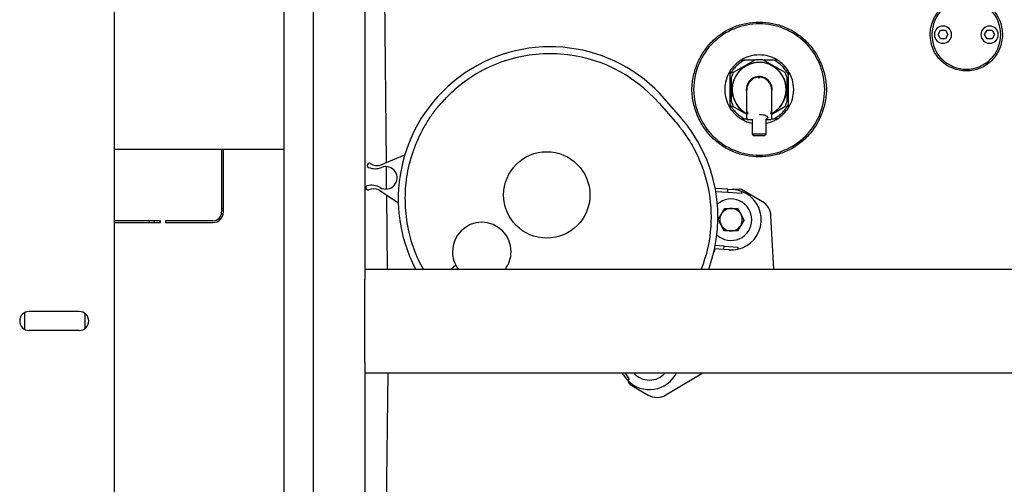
# Model space of a CAD drawing. Extents: x -72 to 51457, y 0 to 26838.
# Tile 28 of 203: x 5860 to 6430, y 8833 to 9102. Entities that reach past the tile are written whole.
import ezdxf

# ---------------------------------------------------------------- set-up
doc = ezdxf.new("R2010")
doc.units = 0
doc.header["$LTSCALE"] = 12
doc.linetypes.add('SOLID_THIN', pattern=[0])
doc.layers.get('0').update_dxf_attribs({"linetype": 'CONTINUOUS'})

# ---------------------------------------------------------------- blocks, each defined once
blk = doc.blocks.new('Vela_Drauf')
at = {"color": 7, "linetype": 'SOLID_THIN', "lineweight": 25}
for p, q in [((6012.76, 9374.68), (6012.76, 7752.68)), ((5914.76, 7740.68), (5914.76, 9364.68)), ((6029.76, 9357.68), (6029.76, 7769.68)), ((6059.76, 9327.68), (6059.76, 8957.68)), ((6072.22, 9019.36), (6070.94, 9145.71)), ((6391.87, 9093.43), (6393.31, 9095.93)), ((6393.31, 9095.93), (6396.2, 9095.93)), ((6396.2, 9095.93), (6397.64, 9093.43)), ((6418.87, 9093.43), (6420.31, 9095.93)), ((6420.31, 9095.93), (6423.2, 9095.93)), ((6423.2, 9095.93), (6424.64, 9093.43)), ((6393.31, 9090.93), (6391.87, 9093.43)), ((6396.2, 9090.93), (6393.31, 9090.93)), ((6397.64, 9093.43), (6396.2, 9090.93)), ((6420.31, 9090.93), (6418.87, 9093.43)), ((6423.2, 9090.93), (6420.31, 9090.93)), ((6424.64, 9093.43), (6423.2, 9090.93)), ((6273.35, 9071.68), (6286.26, 9079.13)), ((6277.72, 9078.68), (6279.77, 9078.68)), ((6285.48, 9078.68), (6279.77, 9078.68)), ((6286.26, 9079.13), (6290.26, 9079.13)), ((6290.26, 9079.13), (6303.17, 9071.68)), ((6296.74, 9078.68), (6291.04, 9078.68)), ((6298.79, 9078.68), (6296.74, 9078.68)), ((6271.26, 9072.22), (6271.26, 9070.17)), ((6272.26, 9068.68), (6273.35, 9071.68)), ((6303.17, 9071.68), (6304.26, 9068.68)), ((6305.12, 9072.43), (6305.15, 9070.38)), ((6271.26, 9070.17), (6271.26, 9053.2)), ((6272.26, 9061.68), (6272.26, 9068.68)), ((6304.26, 9068.68), (6304.26, 9061.68)), ((6305.26, 9061.9), (6305.15, 9070.38)), ((6272.26, 9054.69), (6272.26, 9061.68)), ((6280.76, 9061.68), (6280.86, 9060.42)), ((6281.01, 9048.45), (6281.01, 9061.38)), ((6295.51, 9048.45), (6295.51, 9061.38)), ((6304.26, 9061.68), (6304.26, 9054.69)), ((6305.26, 9053.2), (6305.26, 9061.9)), ((6242.66, 9045.7), (6233.45, 9056.25)), ((6273.35, 9051.69), (6272.26, 9054.69)), ((6304.26, 9054.69), (6303.17, 9051.69)), ((6230.44, 9053.62), (6239.64, 9043.07)), ((6271.26, 9053.2), (6271.26, 9051.15)), ((6281.01, 9047.26), (6273.35, 9051.69)), ((6281.01, 9045.01), (6281.01, 9048.45)), ((6303.17, 9051.69), (6295.51, 9047.26)), ((6295.51, 9045.01), (6295.51, 9048.45)), ((6305.26, 9051.15), (6305.26, 9053.2)), ((6277.72, 9044.68), (6279.77, 9044.68)), ((6279.77, 9044.68), (6281.09, 9044.68)), ((6281.81, 9044.24), (6284.26, 9044.24)), ((6284.26, 9044.57), (6284.26, 9035.86)), ((6292.26, 9035.86), (6292.26, 9044.56)), ((6292.26, 9044.24), (6294.71, 9044.24)), ((6295.43, 9044.68), (6296.74, 9044.68)), ((6298.79, 9044.68), (6296.74, 9044.68)), ((6284.26, 9035.86), (6285.26, 9034.86)), ((6288.26, 9035.86), (6284.26, 9035.86)), ((6288.26, 9034.86), (6285.26, 9034.86)), ((6292.26, 9035.86), (6288.26, 9035.86)), ((6291.25, 9034.86), (6292.26, 9035.86)), ((5914.76, 9027.18), (6012.76, 9027.18)), ((5976.76, 9027.18), (5976.76, 8990.68)), ((5977.76, 8990.68), (5977.76, 9027.18)), ((6069.11, 9018.05), (6082.9, 9023.84)), ((6072.37, 9004.19), (6072.24, 9017)), ((6067.94, 9003.58), (6079.17, 8996.03)), ((6270.16, 9003.96), (6262.76, 9004.46)), ((6270.02, 9001.96), (6270.16, 9003.96)), ((6270.16, 9003.96), (6273.15, 9003.75)), ((6276.89, 9004.06), (6272.67, 9003.79)), ((6290.12, 8996.71), (6278.03, 9003.79)), ((6072.84, 8957.68), (6072.41, 9000.58)), ((6270.02, 9001.96), (6263.13, 9002.43)), ((6278, 9001.42), (6270.02, 9001.96)), ((6278.09, 9002.69), (6278, 9001.42)), ((5977.76, 8992.68), (5976.76, 8992.68)), ((6266.35, 8989.58), (6268.25, 8992.82)), ((6268.25, 8992.82), (6272, 8992.79)), ((6272, 8992.79), (6275.75, 8992.77)), ((6275.75, 8992.77), (6277.61, 8989.51)), ((5941.26, 8985.68), (5914.76, 8985.68)), ((5934.76, 8985.68), (5934.76, 8984.68)), ((5937.76, 8985.68), (5937.76, 8984.68)), ((5940.76, 8985.68), (5940.76, 8984.68)), ((5941.26, 8984.68), (5941.26, 8985.68)), ((5971.76, 8985.68), (5944.26, 8985.68)), ((5944.26, 8985.68), (5944.26, 8984.68)), ((5976.23, 8986.68), (5974.76, 8986.68)), ((5977.67, 8989.68), (5976.66, 8989.68)), ((6264.46, 8986.34), (6266.35, 8989.58)), ((6266.31, 8983.08), (6264.46, 8986.34)), ((6279.47, 8986.25), (6277.57, 8983.01)), ((6277.61, 8989.51), (6279.44, 8986.29)), ((6279.44, 8986.29), (6279.47, 8986.25)), ((6296.74, 8957.68), (6295.05, 8988.62)), ((5914.76, 8984.68), (5941.26, 8984.68)), ((5944.26, 8984.68), (5971.76, 8984.68)), ((6268.17, 8979.82), (6266.31, 8983.08)), ((6277.57, 8983.01), (6275.68, 8979.77)), ((6271.92, 8979.79), (6268.17, 8979.82)), ((6271.96, 8979.79), (6271.92, 8979.79)), ((6275.68, 8979.77), (6271.96, 8979.79)), ((6267.78, 8969.04), (6262.39, 8969.4)), ((6262.58, 8969.38), (6262.58, 8969.39)), ((6267.92, 8971.03), (6262.79, 8971.38)), ((6267.78, 8969.04), (6267.92, 8971.03)), ((6270.77, 8968.83), (6267.78, 8969.04)), ((6267.92, 8971.03), (6275.9, 8970.49)), ((6275.9, 8970.49), (6275.81, 8969.22)), ((6262.31, 8968.24), (6262.02, 8967.75)), ((6059.76, 8957.68), (6059.76, 8951.68)), ((6059.76, 8957.68), (6804.76, 8957.68)), ((6112.41, 8959.94), (6109.83, 8957.68)), ((6059.76, 8903.68), (6059.76, 8951.68)), ((5862.76, 8922.78), (5862.76, 8932.58)), ((5894.26, 8933.18), (5865.26, 8933.18)), ((5897.76, 8923.44), (5897.76, 8931.93)), ((5894.26, 8922.18), (5865.26, 8922.18)), ((6059.76, 8903.68), (6059.76, 8897.68)), ((6059.76, 8897.68), (6059.76, 8577.68)), ((6059.76, 8897.68), (6804.76, 8897.68)), ((6070.94, 8677.15), (6073.17, 8897.68)), ((6209.65, 8896.41), (6208.88, 8897.68)), ((6210.64, 8897.68), (6213, 8893.76)), ((6234.17, 8884.84), (6255.65, 8897.68)), ((6213, 8893.76), (6212.12, 8893.22)), ((6213.55, 8890.89), (6223.98, 8884.79))]:
    blk.add_line(p, q, dxfattribs=at)
for points in [[(6314.82, 9088.86, 0.195916), (6288.26, 9099.68, 0.195916), (6261.7, 9088.86)], [(6408.36, 9072.43, -0.195969), (6393.65, 9078.34)], [(6288.26, 9068.08), (6288.26, 9068.52, 0.000974), (6288.26, 9068.82), (6288.26, 9068.88)], [(6281.02, 9048.44, -0.333266), (6281.01, 9048.45), (6281.01, 9048.45)], [(6295.15, 9048.43, -0.005401), (6294.87, 9048.44)], [(6261.7, 9034.51, 0.195916), (6288.26, 9023.68, 0.195916), (6314.82, 9034.51)]]:
    blk.add_lwpolyline(points, format="xyb", dxfattribs=at)
for points in [[(6294.71, 9048.45), (6294.71, 9048.45)], [(6295.51, 9048.45), (6295.48, 9048.44)], [(6281.81, 9047.7), (6281.81, 9047.7)], [(6291.26, 9034.86), (6291.26, 9034.86), (6291.26, 9034.86), (6291.26, 9034.86), (6291.26, 9034.86), (6291.26, 9034.86), (6291.26, 9034.86), (6291.26, 9034.86), (6291.26, 9034.86), (6291.26, 9034.86), (6291.26, 9034.86), (6291.26, 9034.86), (6291.26, 9034.86), (6291.26, 9034.86), (6291.26, 9034.86), (6291.26, 9034.86), (6291.26, 9034.86), (6291.26, 9034.86), (6291.26, 9034.86), (6291.26, 9034.86), (6291.26, 9034.86), (6291.26, 9034.86), (6291.26, 9034.86), (6291.26, 9034.86), (6291.26, 9034.86), (6291.26, 9034.86), (6291.26, 9034.86), (6291.26, 9034.86), (6291.26, 9034.86), (6291.26, 9034.86), (6291.26, 9034.86), (6291.26, 9034.86), (6291.26, 9034.86), (6291.26, 9034.86), (6291.26, 9034.86), (6291.26, 9034.86), (6291.26, 9034.86), (6291.26, 9034.86), (6291.26, 9034.86), (6291.26, 9034.86), (6291.26, 9034.86), (6291.26, 9034.86), (6291.26, 9034.86), (6291.26, 9034.86), (6291.26, 9034.86), (6291.26, 9034.86), (6288.26, 9034.86)]]:
    blk.add_lwpolyline(points, dxfattribs=at)
blk.add_circle((6165.17, 9000.66), 25, dxfattribs=at)
for centre, radius, start, end in [((6394.76, 9093.43), 5, 0, 180), ((6421.76, 9093.43), 5, 0, 180), ((6394.76, 9093.43), 5, 180, 0), ((6421.76, 9093.43), 5, 180, 0), ((6167.14, 8998.4), 88, 41.1025, 207.5577), ((6288.26, 9061.68), 20, 121.7883, 148.2117), ((6288.26, 9061.68), 15.75, 0, 242.4222), ((6288.26, 9061.68), 15.65, 297.7335, 180), ((6288.26, 9061.68), 20, 32.5083, 58.2117), ((6288.26, 9061.68), 7.5, 350.3897, 180), ((6288.51, 9061.38), 7.5, 91.9102, 180), ((6288.01, 9061.38), 7.5, 360, 88.0898), ((6288.26, 9061.68), 15.65, 180, 242.0684), ((6288.26, 9061.68), 15.75, 297.7423, 0), ((6288.26, 9061.68), 20, 211.7883, 238.2117), ((6288.26, 9061.68), 20, 301.7883, 328.2044), ((6176.35, 8987.85), 88, 339.9548, 41.1025), ((6062.38, 9017.72), 1.25, 58.9738, 247.9129), ((6065.67, 9025.83), 10, 247.9129, 292.2396), ((6066.89, 9025.22), 7.5, 238.9738, 287.2343), ((6071.92, 9010.55), 6.5, 239.9654, 112.2396), ((6061.5, 9004.75), 1.25, 104.292, 293.2312), ((6063.66, 8996.27), 10, 59.9654, 104.292), ((6064.95, 8996.71), 7.5, 66.4568, 113.2312), ((6271.96, 8986.29), 17.5, 69.5009, 86.1025), ((6277.02, 9002.06), 2, 59.6571, 93.6571), ((6271.96, 8986.29), 12, 0, 131.374), ((6271.96, 8986.29), 17.5, 282.704, 69.5009), ((6271.96, 8986.29), 6.5, 89.6571, 149.6571), ((6271.96, 8986.29), 6.5, 29.6571, 89.6571), ((6285.07, 8988.08), 10, 3.1225, 59.6571), ((5971.76, 8990.68), 5, 270, 0), ((5971.76, 8990.68), 6, 270, 0), ((6271.96, 8986.29), 12, 226.7649, 0), ((6271.96, 8986.29), 6.5, 149.6571, 209.6571), ((6271.96, 8986.29), 6.5, 329.6571, 0), ((6271.96, 8986.29), 6.5, 0, 29.6571), ((6127.49, 8967.79), 17, 0, 180), ((6271.96, 8986.29), 6.5, 209.6571, 269.6571), ((6271.96, 8986.29), 6.5, 270, 329.6571), ((6260.58, 8969.25), 2, 329.6571, 3.6571), ((6271.96, 8986.29), 17.5, 266.1025, 282.704), ((6127.49, 8967.79), 17, 180, 216.4608), ((6127.49, 8967.79), 17, 323.5392, 0), ((5865.26, 8927.68), 5.5, 90, 270), ((5894.26, 8927.68), 5.5, 270, 90), ((6224.64, 8905.45), 17.5, 211.1025, 224.3155), ((6224.64, 8905.45), 17.5, 224.3155, 333.6637), ((6224.64, 8905.45), 12, 220.3138, 319.6862), ((6214.56, 8892.62), 2, 175.5417, 239.6571), ((6229.03, 8893.42), 10, 239.6571, 300.8773)]:
    blk.add_arc(centre, radius, start, end, dxfattribs=at)
for points in [[(6387.26, 9093.43), (6387.31, 9094.87), (6387.66, 9097.7), (6388.91, 9101.7), (6390.86, 9105.34), (6393.44, 9108.5), (6396.56, 9111.07), (6400.13, 9112.98), (6404.03, 9114.15), (6406.77, 9114.43), (6408.15, 9114.43)], [(6422.86, 9108.52), (6426.95, 9104.57), (6428.97, 9099.79), (6429.26, 9093.43)], [(6261.7, 9088.86), (6254.39, 9081.72), (6250.68, 9072.92), (6250.26, 9061.68)], [(6326.26, 9061.68), (6325.83, 9072.92), (6322.13, 9081.72), (6314.82, 9088.86)], [(6393.65, 9078.34), (6389.57, 9082.3), (6387.54, 9087.08), (6387.26, 9093.43)], [(6429.26, 9093.43), (6429.21, 9092), (6428.86, 9089.17), (6427.6, 9085.16), (6425.65, 9081.52), (6423.08, 9078.37), (6419.95, 9075.79), (6416.38, 9073.89), (6412.48, 9072.71), (6409.74, 9072.44), (6408.36, 9072.43)], [(6279.77, 9078.68), (6278.67, 9078.07), (6276.84, 9076.92), (6274.77, 9075.17), (6273.02, 9073.1), (6271.87, 9071.27), (6271.26, 9070.17)], [(6305.15, 9070.38), (6304.53, 9071.45), (6303.39, 9073.23), (6301.66, 9075.25), (6299.62, 9076.96), (6297.82, 9078.08), (6296.74, 9078.68)], [(6250.26, 9061.68), (6250.68, 9050.45), (6254.39, 9041.65), (6261.7, 9034.51)], [(6314.82, 9034.51), (6322.13, 9041.65), (6325.83, 9050.45), (6326.26, 9061.68)], [(6271.26, 9053.2), (6271.87, 9052.1), (6273.02, 9050.27), (6274.77, 9048.19), (6276.84, 9046.44), (6278.67, 9045.3), (6279.77, 9044.68)], [(6294.87, 9048.44), (6294.79, 9048.44), (6294.75, 9048.44), (6294.71, 9048.45)], [(6296.74, 9044.68), (6297.84, 9045.3), (6299.67, 9046.44), (6301.75, 9048.19), (6303.5, 9050.27), (6304.64, 9052.09), (6305.26, 9053.2)], [(6277.72, 9044.68), (6278.52, 9044.24), (6279.77, 9043.57), (6281.16, 9042.94), (6282.48, 9042.51), (6283.57, 9042.27), (6284.26, 9042.14)], [(6292.26, 9042.14), (6292.94, 9042.27), (6294.04, 9042.51), (6295.36, 9042.94), (6296.75, 9043.57), (6298, 9044.24), (6298.79, 9044.68)], [(5941.26, 8985.12), (5940.99, 8985.38), (5940.95, 8985.44), (5940.91, 8985.68)]]:
    blk.add_open_spline(points, degree=3, dxfattribs=at)
for points, knots in [([(6428.26, 9093.43), (6427.9, 9099.68), (6426.04, 9104.07), (6422.15, 9107.82), (6418.42, 9111.42), (6413.44, 9113.43), (6408.26, 9113.43), (6403.08, 9113.43), (6398.1, 9111.42), (6394.37, 9107.82), (6390.47, 9104.07), (6388.61, 9099.68), (6388.26, 9093.43)], [0, 0, 0, 0, 1, 1, 1, 2, 2, 2, 3, 3, 3, 4, 4, 4, 4]), ([(6249.26, 9061.68), (6249.35, 9064.35), (6249.99, 9069.61), (6252.34, 9077.07), (6255.98, 9083.85), (6260.79, 9089.72), (6266.63, 9094.5), (6273.3, 9098.03), (6280.58, 9100.2), (6285.68, 9100.68), (6288.26, 9100.68), (6290.83, 9100.68), (6295.94, 9100.2), (6303.22, 9098.03), (6309.88, 9094.5), (6315.72, 9089.72), (6320.54, 9083.85), (6324.18, 9077.07), (6326.52, 9069.61), (6327.17, 9064.35), (6327.26, 9061.68)], [0, 0, 0, 0, 1, 2, 3, 4, 5, 6, 7, 8, 8, 8, 9, 10, 11, 12, 13, 14, 15, 16, 16, 16, 16]), ([(6388.26, 9093.43), (6388.61, 9087.18), (6390.47, 9082.8), (6394.37, 9079.04), (6398.1, 9075.44), (6403.08, 9073.43), (6408.26, 9073.43), (6413.44, 9073.43), (6418.42, 9075.44), (6422.15, 9079.04), (6426.04, 9082.8), (6427.9, 9087.18), (6428.26, 9093.43)], [0, 0, 0, 0, 1, 1, 1, 2, 2, 2, 3, 3, 3, 4, 4, 4, 4]), ([(6230.44, 9053.62), (6214.53, 9071), (6195.22, 9080.61), (6173.08, 9082.19), (6162.3, 9082.95), (6151.48, 9081.63), (6141.19, 9078.29), (6130.43, 9074.79), (6122.37, 9070.22), (6111.92, 9061.69)], [0, 0, 0, 0, 1, 1, 1, 2, 2, 2, 3, 3, 3, 3]), ([(6298.79, 9078.68), (6296.46, 9080.01), (6295.36, 9080.48), (6293.51, 9080.98), (6291.76, 9081.45), (6290.03, 9081.68), (6288.26, 9081.68), (6286.48, 9081.68), (6284.75, 9081.45), (6283.01, 9080.98), (6281.15, 9080.48), (6280.06, 9080.01), (6277.72, 9078.68)], [0, 0, 0, 0, 1, 1, 1, 2, 2, 2, 3, 3, 3, 4, 4, 4, 4]), ([(6271.26, 9072.22), (6269.98, 9069.96), (6269.53, 9068.94), (6269.02, 9067.16), (6268.51, 9065.38), (6268.36, 9064.28), (6268.26, 9061.68)], [0, 0, 0, 0, 1, 1, 1, 2, 2, 2, 2]), ([(6308.26, 9061.68), (6308.15, 9064.34), (6307.99, 9065.46), (6307.46, 9067.28), (6306.93, 9069.1), (6306.46, 9070.14), (6305.12, 9072.43)], [0, 0, 0, 0, 1, 1, 1, 2, 2, 2, 2]), ([(6093.73, 8957.68), (6091.63, 8961.06), (6087.92, 8968.83), (6084.26, 8982.53), (6082.82, 8997.1), (6083.43, 9006.58), (6084.11, 9011.05), (6085.56, 9020.57), (6088.59, 9029.65), (6093.15, 9038.15), (6094.4, 9040.48), (6096.85, 9044.64), (6100.81, 9050.13), (6105.53, 9055.52), (6109.56, 9059.49), (6111.92, 9061.69)], [0, 0, 0, 0, 1, 2, 3, 4, 4, 4, 5, 5, 5, 6, 7, 8, 9, 9, 9, 9]), ([(6327.26, 9061.68), (6327.17, 9059.02), (6326.52, 9053.75), (6324.18, 9046.29), (6320.54, 9039.52), (6315.72, 9033.64), (6309.88, 9028.86), (6303.22, 9025.33), (6295.94, 9023.17), (6290.83, 9022.68), (6288.26, 9022.68), (6285.68, 9022.68), (6280.58, 9023.17), (6273.3, 9025.33), (6266.63, 9028.86), (6260.79, 9033.64), (6255.98, 9039.52), (6252.34, 9046.29), (6249.99, 9053.75), (6249.35, 9059.02), (6249.26, 9061.68)], [0, 0, 0, 0, 1, 2, 3, 4, 5, 6, 7, 8, 8, 8, 9, 10, 11, 12, 13, 14, 15, 16, 16, 16, 16]), ([(6268.26, 9061.68), (6268.36, 9059.09), (6268.51, 9057.99), (6269.02, 9056.21), (6269.53, 9054.42), (6269.98, 9053.41), (6271.26, 9051.15)], [0, 0, 0, 0, 1, 1, 1, 2, 2, 2, 2]), ([(6305.26, 9051.15), (6306.54, 9053.4), (6306.98, 9054.42), (6307.49, 9056.2), (6308, 9057.99), (6308.15, 9059.09), (6308.26, 9061.68)], [0, 0, 0, 0, 1, 1, 1, 2, 2, 2, 2]), ([(6281.01, 9048.45), (6281.03, 9048.21), (6281.1, 9048.06), (6281.25, 9047.92), (6281.4, 9047.78), (6281.58, 9047.71), (6281.81, 9047.7)], [0, 0, 0, 0, 1, 1, 1, 2, 2, 2, 2]), ([(6281.81, 9048.45), (6281.69, 9048.44), (6281.63, 9048.44), (6281.57, 9048.44), (6281.52, 9048.43), (6281.42, 9048.43), (6281.29, 9048.43), (6281.17, 9048.43), (6281.1, 9048.43), (6281.06, 9048.43), (6281.04, 9048.44), (6281.02, 9048.44), (6281.02, 9048.44)], [0, 0, 0, 0, 1, 1, 1, 2, 2, 2, 3, 3, 3, 4, 4, 4, 4]), ([(6294.71, 9047.7), (6294.98, 9047.72), (6295.14, 9047.79), (6295.29, 9047.94), (6295.43, 9048.08), (6295.51, 9048.26), (6295.51, 9048.45)], [0, 0, 0, 0, 1, 1, 1, 2, 2, 2, 2]), ([(6295.48, 9048.44), (6295.47, 9048.43), (6295.46, 9048.43), (6295.43, 9048.43), (6295.37, 9048.43), (6295.26, 9048.43), (6295.15, 9048.43)], [0, 0, 0, 0, 1, 1, 1, 2, 2, 2, 2]), ([(6239.64, 9043.07), (6241.38, 9040.94), (6244.24, 9037.31), (6247.4, 9032.78), (6250.02, 9028.38), (6251.7, 9025.01), (6252.6, 9023.06), (6255.72, 9016.34), (6257.93, 9009.17), (6259.18, 9001.75), (6260.43, 8994.36), (6260.67, 8986.94), (6259.92, 8979.53), (6259.09, 8971.36), (6257.74, 8965.8), (6254.62, 8957.68)], [0, 0, 0, 0, 1, 2, 3, 4, 4, 4, 5, 5, 5, 6, 6, 6, 7, 7, 7, 7]), ([(6281.81, 9044.25), (6281.51, 9044.28), (6281.39, 9044.33), (6281.24, 9044.47), (6281.09, 9044.62), (6281.04, 9044.73), (6281.01, 9045.01)], [0, 0, 0, 0, 1, 1, 1, 2, 2, 2, 2]), ([(6281.02, 9044.89), (6281.09, 9044.62), (6281.15, 9044.51), (6281.31, 9044.38), (6281.46, 9044.26), (6281.58, 9044.22), (6281.86, 9044.21)], [0, 0, 0, 0, 1, 1, 1, 2, 2, 2, 2]), ([(6288.26, 9047.25), (6289.9, 9047.19), (6290.8, 9047.07), (6291.77, 9046.74), (6292.64, 9046.44), (6293.16, 9046.05), (6293.24, 9045.63), (6293.32, 9045.18), (6293, 9044.81), (6292.26, 9044.5)], [0, 0, 0, 0, 1, 1, 1, 2, 2, 2, 3, 3, 3, 3]), ([(6294.68, 9044.21), (6294.89, 9044.2), (6295.09, 9044.28), (6295.25, 9044.42), (6295.42, 9044.57), (6295.48, 9044.72), (6295.5, 9045.01)], [0, 0, 0, 0, 1, 1, 1, 2, 2, 2, 2]), ([(6294.71, 9044.25), (6294.94, 9044.26), (6295.11, 9044.32), (6295.27, 9044.46), (6295.42, 9044.6), (6295.49, 9044.75), (6295.51, 9045.01)], [0, 0, 0, 0, 1, 1, 1, 2, 2, 2, 2])]:
    blk.add_open_spline(points, degree=3, knots=knots, dxfattribs=at)

msp = doc.modelspace()

# ---------------------------------------------------------------- block references
at = {"lineweight": 0}
msp.add_blockref('Vela_Drauf', (0, 0), dxfattribs=at)

doc.saveas('drawing.dxf')
